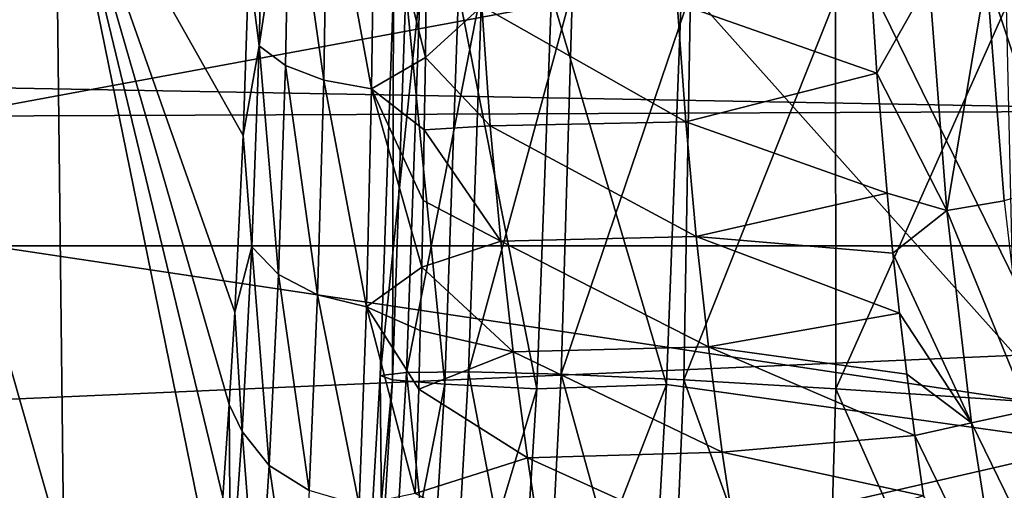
# Model space of a CAD drawing. Header units: metres. Extents: x -160 to 52, y -25 to 25.
# Tile 73 of 168: x -21.65 to -19.44, y -1.97 to -0.92. Entities that reach past the tile are written whole.
import ezdxf

# ---------------------------------------------------------------- set-up
doc = ezdxf.new("R2010")
doc.units = ezdxf.units.M
doc.layers.add('solid_509089_SW0001', color=7, linetype='CONTINUOUS')

msp = doc.modelspace()

# ---------------------------------------------------------------- linework, layer by layer
at = {"layer": 'solid_509089_SW0001'}
for points in [[(-159.199997, 1.424548, -24.458549), (-2.2, 1.424548, -24.458549), (-2.2, -1.424548, -24.458549)], [(-159.199997, -1.424548, -24.458549), (-159.199997, 1.424548, -24.458549), (-2.2, -1.424548, -24.458549)], [(-19.239134, -1.869086, 45.137527), (-20.164566, -0.833827, 39.726883), (-20.153999, 0, 39.743484)], [(-19.239134, -1.869086, 45.137527), (-20.153999, 0, 39.743484), (-19.188213, 0, 45.201702)], [(-26.333055, -1.971122, 158.277527), (-15.685304, 0, 204.884201), (-26.440783, 0, 158.299973)], [(-26.333055, -1.971122, 158.277527), (-15.616341, -1.503464, 204.904953), (-15.685304, 0, 204.884201)], [(-16.378086, -1.111879, 247.145798), (-16.370977, 0, 247.179916), (-23.610439, -0.029602, 212.435699)], [(-23.602936, -1.142028, 212.471695), (-16.378086, -1.111879, 247.145798), (-23.610439, -0.029602, 212.435699)], [(-22.141342, -0.036044, 207.972733), (-21.567768, -0.431672, 207.539078), (-21.547949, -2.115592, 207.634201)], [(-22.141342, -0.036044, 207.972733), (-21.547949, -2.115592, 207.634201), (-22.110432, -2.567004, 208.121078)], [(-21.567768, -0.431672, 207.539078), (-21.133884, -0.796733, 203.476257), (-21.146467, -1.177199, 203.637054)], [(-21.567768, -0.431672, 207.539078), (-21.146467, -1.177199, 203.637054), (-21.165541, -1.572741, 203.87883)], [(-21.567768, -0.431672, 207.539078), (-21.165541, -1.572741, 203.87883), (-21.177994, -1.779547, 204.036316)], [(-21.567768, -0.431672, 207.539078), (-21.177994, -1.779547, 204.036316), (-21.192417, -1.986807, 204.218018)], [(-21.567768, -0.431672, 207.539078), (-21.192417, -1.986807, 204.218018), (-21.208822, -2.192785, 204.423843)], [(-21.547949, -2.115592, 207.634201), (-21.567768, -0.431672, 207.539078), (-21.208822, -2.192785, 204.423843)], [(-21.099945, -0.496866, 203.274231), (-21.110573, -0.977095, 203.416519), (-21.133884, -0.796733, 203.476257)], [(-21.042118, -0.520182, 203.163513), (-21.110573, -0.977095, 203.416519), (-21.099945, -0.496866, 203.274231)], [(-21.042118, -0.520182, 203.163513), (-21.052067, -1.021125, 203.311111), (-21.110573, -0.977095, 203.416519)], [(-20.9664, -1.053894, 203.221313), (-21.052067, -1.021125, 203.311111), (-21.042118, -0.520182, 203.163513)], [(-20.957701, -0.537579, 203.07019), (-20.9664, -1.053894, 203.221313), (-21.042118, -0.520182, 203.163513)], [(-20.858978, -1.073257, 203.153229), (-20.9664, -1.053894, 203.221313), (-20.957701, -0.537579, 203.07019)], [(-20.851875, -0.547916, 203.000427), (-20.858978, -1.073257, 203.153229), (-20.957701, -0.537579, 203.07019)], [(-20.851875, -0.547916, 203.000427), (-20.738672, -1.002636, 203.083862), (-20.858978, -1.073257, 203.153229)], [(-20.851875, -0.547916, 203.000427), (-20.736727, -0.839985, 203.030777), (-20.738672, -1.002636, 203.083862)], [(-20.174726, -0.881104, 202.920731), (-19.744661, -0.769916, 202.794678), (-19.727406, -1.037941, 202.877472)], [(-19.610884, -0.830233, 202.80101), (-19.727406, -1.037941, 202.877472), (-19.744661, -0.769916, 202.794678)], [(-21.110573, -0.977095, 203.416519), (-21.146467, -1.177199, 203.637054), (-21.133884, -0.796733, 203.476257)], [(-19.363937, -0.794793, 202.875931), (-19.325264, -1.290157, 203.061523), (-19.481951, -0.816663, 202.822571)], [(-20.198957, -1.735007, 39.67548), (-20.456381, -0.862076, 37.907486), (-20.164566, -0.833827, 39.726883)], [(-19.239134, -1.869086, 45.137527), (-20.198957, -1.735007, 39.67548), (-20.164566, -0.833827, 39.726883)], [(-19.610884, -0.830233, 202.80101), (-19.570671, -1.345257, 202.993988), (-19.727406, -1.037941, 202.877472)], [(-19.481951, -0.816663, 202.822571), (-19.570671, -1.345257, 202.993988), (-19.610884, -0.830233, 202.80101)], [(-19.481951, -0.816663, 202.822571), (-19.442326, -1.32415, 203.012726), (-19.570671, -1.345257, 202.993988)], [(-19.325264, -1.290157, 203.061523), (-19.442326, -1.32415, 203.012726), (-19.481951, -0.816663, 202.822571)], [(-20.83971, -1.714808, 33.19194), (-20.750359, -0.845635, 31.980774), (-20.809803, -0.848145, 33.23024)], [(-20.83971, -1.714808, 33.19194), (-20.780987, -1.708189, 31.937696), (-20.750359, -0.845635, 31.980774)], [(-20.812117, -1.724166, 34.599327), (-20.83971, -1.714808, 33.19194), (-20.809803, -0.848145, 33.23024)], [(-20.812117, -1.724166, 34.599327), (-20.809803, -0.848145, 33.23024), (-20.782444, -0.852292, 34.63979)], [(-20.695061, -1.734424, 36.157265), (-20.812117, -1.724166, 34.599327), (-20.782444, -0.852292, 34.63979)], [(-20.695061, -1.734424, 36.157265), (-20.782444, -0.852292, 34.63979), (-20.664322, -0.857082, 36.203629)], [(-20.780987, -1.708189, 31.937696), (-20.612486, -0.846074, 30.892071), (-20.750359, -0.845635, 31.980774)], [(-20.780987, -1.708189, 31.937696), (-20.642429, -1.706712, 30.835461), (-20.612486, -0.846074, 30.892071)], [(-20.738672, -1.002636, 203.083862), (-20.736727, -0.839985, 203.030777), (-20.612597, -0.887817, 203.018234)], [(-20.489168, -1.744717, 37.855789), (-20.695061, -1.734424, 36.157265), (-20.664322, -0.857082, 36.203629)], [(-20.489168, -1.744717, 37.855789), (-20.664322, -0.857082, 36.203629), (-20.456381, -0.862076, 37.907486)], [(-20.642429, -1.706712, 30.835461), (-20.409039, -0.850319, 29.959272), (-20.612486, -0.846074, 30.892071)], [(-20.642429, -1.706712, 30.835461), (-20.434263, -1.711977, 29.880281), (-20.409039, -0.850319, 29.959272)], [(-20.434263, -1.711977, 29.880281), (-20.144897, -0.858746, 29.143732), (-20.409039, -0.850319, 29.959272)], [(-20.434263, -1.711977, 29.880281), (-20.159876, -1.724724, 29.038311), (-20.144897, -0.858746, 29.143732)], [(-20.159876, -1.724724, 29.038311), (-19.820057, -0.871141, 28.419716), (-20.144897, -0.858746, 29.143732)], [(-20.1558, -1.147069, 203.011566), (-20.612597, -0.887817, 203.018234), (-20.174726, -0.881104, 202.920731)], [(-20.198957, -1.735007, 39.67548), (-20.489168, -1.744717, 37.855789), (-20.456381, -0.862076, 37.907486)], [(-20.1558, -1.147069, 203.011566), (-20.174726, -0.881104, 202.920731), (-19.727406, -1.037941, 202.877472)], [(-20.159876, -1.724724, 29.038311), (-19.819901, -1.744587, 28.290545), (-19.820057, -0.871141, 28.419716)], [(-19.819901, -1.744587, 28.290545), (-19.43738, -0.887453, 27.779621), (-19.820057, -0.871141, 28.419716)], [(-20.738672, -1.002636, 203.083862), (-20.612597, -0.887817, 203.018234), (-20.593367, -1.155582, 203.110519)], [(-20.1558, -1.147069, 203.011566), (-20.593367, -1.155582, 203.110519), (-20.612597, -0.887817, 203.018234)], [(-19.819901, -1.744587, 28.290545), (-19.417389, -1.77162, 27.630709), (-19.43738, -0.887453, 27.779621)], [(-21.110573, -0.977095, 203.416519), (-21.127213, -1.426825, 203.638), (-21.146467, -1.177199, 203.637054)], [(-21.067747, -1.488445, 203.540054), (-21.127213, -1.426825, 203.638), (-21.110573, -0.977095, 203.416519)], [(-21.052067, -1.021125, 203.311111), (-21.067747, -1.488445, 203.540054), (-21.110573, -0.977095, 203.416519)], [(-20.858978, -1.073257, 203.153229), (-20.738672, -1.002636, 203.083862), (-20.741114, -1.164959, 203.146622)], [(-20.741114, -1.164959, 203.146622), (-20.738672, -1.002636, 203.083862), (-20.593367, -1.155582, 203.110519)], [(-20.980326, -1.534152, 203.455078), (-21.067747, -1.488445, 203.540054), (-21.052067, -1.021125, 203.311111)], [(-20.9664, -1.053894, 203.221313), (-20.980326, -1.534152, 203.455078), (-21.052067, -1.021125, 203.311111)], [(-20.870667, -1.560909, 203.389084), (-20.980326, -1.534152, 203.455078), (-20.9664, -1.053894, 203.221313)], [(-20.858978, -1.073257, 203.153229), (-20.870667, -1.560909, 203.389084), (-20.9664, -1.053894, 203.221313)], [(-20.1558, -1.147069, 203.011566), (-19.727406, -1.037941, 202.877472), (-19.704872, -1.306825, 202.98558)], [(-19.570671, -1.345257, 202.993988), (-19.704872, -1.306825, 202.98558), (-19.727406, -1.037941, 202.877472)], [(-20.858978, -1.073257, 203.153229), (-20.746778, -1.472027, 203.293472), (-20.870667, -1.560909, 203.389084)], [(-20.858978, -1.073257, 203.153229), (-20.741114, -1.164959, 203.146622), (-20.743809, -1.322795, 203.217392)], [(-20.858978, -1.073257, 203.153229), (-20.743809, -1.322795, 203.217392), (-20.746778, -1.472027, 203.293472)], [(-23.602936, -1.142028, 212.471695), (-16.399431, -2.220203, 247.04335), (-16.378086, -1.111879, 247.145798)], [(-23.602936, -1.142028, 212.471695), (-23.5812, -2.250463, 212.576019), (-16.399431, -2.220203, 247.04335)], [(-20.743809, -1.322795, 203.217392), (-20.741114, -1.164959, 203.146622), (-20.569647, -1.413981, 203.22435)], [(-20.741114, -1.164959, 203.146622), (-20.593367, -1.155582, 203.110519), (-20.569647, -1.413981, 203.22435)], [(-20.132446, -1.403869, 203.123642), (-20.593367, -1.155582, 203.110519), (-20.1558, -1.147069, 203.011566)], [(-20.132446, -1.403869, 203.123642), (-20.569647, -1.413981, 203.22435), (-20.593367, -1.155582, 203.110519)], [(-20.132446, -1.403869, 203.123642), (-20.1558, -1.147069, 203.011566), (-19.704872, -1.306825, 202.98558)], [(-21.127213, -1.426825, 203.638), (-21.165541, -1.572741, 203.87883), (-21.146467, -1.177199, 203.637054)], [(-20.746778, -1.472027, 203.293472), (-20.743809, -1.322795, 203.217392), (-20.569647, -1.413981, 203.22435)], [(-20.132446, -1.403869, 203.123642), (-19.704872, -1.306825, 202.98558), (-19.691629, -1.440751, 203.049133)], [(-19.570671, -1.345257, 202.993988), (-19.691629, -1.440751, 203.049133), (-19.704872, -1.306825, 202.98558)], [(-19.442326, -1.32415, 203.012726), (-19.387848, -1.793059, 203.27417), (-19.570671, -1.345257, 202.993988)], [(-19.570671, -1.345257, 202.993988), (-19.515467, -1.820477, 203.258926), (-19.691629, -1.440751, 203.049133)], [(-19.387848, -1.793059, 203.27417), (-19.515467, -1.820477, 203.258926), (-19.570671, -1.345257, 202.993988)], [(-20.105045, -1.650539, 203.255157), (-20.569647, -1.413981, 203.22435), (-20.132446, -1.403869, 203.123642)], [(-20.132446, -1.403869, 203.123642), (-19.691629, -1.440751, 203.049133), (-19.676918, -1.575326, 203.119736)], [(-20.105045, -1.650539, 203.255157), (-20.132446, -1.403869, 203.123642), (-19.676918, -1.575326, 203.119736)], [(-159.199997, -1.424548, -24.458549), (-2.2, -1.424548, -24.458549), (-2.2, -4.25438, -24.12779)], [(-159.199997, -4.25438, -24.12779), (-159.199997, -1.424548, -24.458549), (-2.2, -4.25438, -24.12779)], [(-21.127213, -1.426825, 203.638), (-21.148975, -1.839868, 203.924866), (-21.165541, -1.572741, 203.87883)], [(-21.088396, -1.916081, 203.835587), (-21.148975, -1.839868, 203.924866), (-21.127213, -1.426825, 203.638)], [(-21.067747, -1.488445, 203.540054), (-21.088396, -1.916081, 203.835587), (-21.127213, -1.426825, 203.638)], [(-20.746778, -1.472027, 203.293472), (-20.569647, -1.413981, 203.22435), (-20.541828, -1.662071, 203.357864)], [(-20.105045, -1.650539, 203.255157), (-20.541828, -1.662071, 203.357864), (-20.569647, -1.413981, 203.22435)], [(-19.515467, -1.820477, 203.258926), (-19.676918, -1.575326, 203.119736), (-19.691629, -1.440751, 203.049133)], [(-20.870667, -1.560909, 203.389084), (-20.746778, -1.472027, 203.293472), (-20.750235, -1.613972, 203.37442)], [(-20.750235, -1.613972, 203.37442), (-20.746778, -1.472027, 203.293472), (-20.541828, -1.662071, 203.357864)], [(-20.998936, -1.972457, 203.756058), (-21.088396, -1.916081, 203.835587), (-21.067747, -1.488445, 203.540054)], [(-20.980326, -1.534152, 203.455078), (-20.998936, -1.972457, 203.756058), (-21.067747, -1.488445, 203.540054)], [(-26.333055, -1.971122, 158.277527), (-15.416694, -2.920738, 204.962906), (-15.616341, -1.503464, 204.904953)], [(-20.886673, -2.005168, 203.692139), (-20.998936, -1.972457, 203.756058), (-20.980326, -1.534152, 203.455078)], [(-20.870667, -1.560909, 203.389084), (-20.886673, -2.005168, 203.692139), (-20.980326, -1.534152, 203.455078)], [(-20.870667, -1.560909, 203.389084), (-20.761189, -1.979106, 203.623199), (-20.886673, -2.005168, 203.692139)], [(-20.870667, -1.560909, 203.389084), (-20.750235, -1.613972, 203.37442), (-20.753656, -1.745597, 203.457138)], [(-20.870667, -1.560909, 203.389084), (-20.753656, -1.745597, 203.457138), (-20.761189, -1.979106, 203.623199)], [(-21.148975, -1.839868, 203.924866), (-21.177994, -1.779547, 204.036316), (-21.165541, -1.572741, 203.87883)], [(-20.105045, -1.650539, 203.255157), (-19.676918, -1.575326, 203.119736), (-19.660517, -1.711716, 203.198456)], [(-19.515467, -1.820477, 203.258926), (-19.660517, -1.711716, 203.198456), (-19.676918, -1.575326, 203.119736)], [(-20.753656, -1.745597, 203.457138), (-20.750235, -1.613972, 203.37442), (-20.541828, -1.662071, 203.357864)], [(-20.073986, -1.886576, 203.404221), (-20.541828, -1.662071, 203.357864), (-20.105045, -1.650539, 203.255157)], [(-20.105045, -1.650539, 203.255157), (-19.660517, -1.711716, 203.198456), (-19.642424, -1.849015, 203.285294)], [(-20.073986, -1.886576, 203.404221), (-20.105045, -1.650539, 203.255157), (-19.642424, -1.849015, 203.285294)], [(-20.753656, -1.745597, 203.457138), (-20.541828, -1.662071, 203.357864), (-20.510307, -1.899332, 203.50914)], [(-20.073986, -1.886576, 203.404221), (-20.510307, -1.899332, 203.50914), (-20.541828, -1.662071, 203.357864)], [(-20.89098, -2.581248, 33.104622), (-20.83971, -1.714808, 33.19194), (-20.812117, -1.724166, 34.599327)], [(-20.89098, -2.581248, 33.104622), (-20.831629, -2.569226, 31.845509), (-20.83971, -1.714808, 33.19194)], [(-20.831629, -2.569226, 31.845509), (-20.780987, -1.708189, 31.937696), (-20.83971, -1.714808, 33.19194)], [(-20.831629, -2.569226, 31.845509), (-20.691441, -2.563575, 30.732159), (-20.780987, -1.708189, 31.937696)], [(-20.691441, -2.563575, 30.732159), (-20.642429, -1.706712, 30.835461), (-20.780987, -1.708189, 31.937696)], [(-20.691441, -2.563575, 30.732159), (-20.478672, -2.566535, 29.759186), (-20.642429, -1.706712, 30.835461)], [(-20.478672, -2.566535, 29.759186), (-20.434263, -1.711977, 29.880281), (-20.642429, -1.706712, 30.835461)], [(-20.478672, -2.566535, 29.759186), (-20.195787, -2.579223, 28.896955), (-20.434263, -1.711977, 29.880281)], [(-20.195787, -2.579223, 28.896955), (-20.159876, -1.724724, 29.038311), (-20.434263, -1.711977, 29.880281)], [(-19.515467, -1.820477, 203.258926), (-19.642424, -1.849015, 203.285294), (-19.660517, -1.711716, 203.198456)], [(-20.864315, -2.596354, 34.512245), (-20.89098, -2.581248, 33.104622), (-20.812117, -1.724166, 34.599327)], [(-20.864315, -2.596354, 34.512245), (-20.812117, -1.724166, 34.599327), (-20.695061, -1.734424, 36.157265)], [(-20.748978, -2.611996, 36.068367), (-20.864315, -2.596354, 34.512245), (-20.695061, -1.734424, 36.157265)], [(-20.748978, -2.611996, 36.068367), (-20.695061, -1.734424, 36.157265), (-20.489168, -1.744717, 37.855789)], [(-20.545198, -2.626878, 37.766636), (-20.489168, -1.744717, 37.855789), (-20.198957, -1.735007, 39.67548)], [(-20.219267, -2.094538, 39.645622), (-20.545198, -2.626878, 37.766636), (-20.198957, -1.735007, 39.67548)], [(-19.239134, -1.869086, 45.137527), (-20.219267, -2.094538, 39.645622), (-20.198957, -1.735007, 39.67548)], [(-20.195787, -2.579223, 28.896955), (-19.844011, -2.601269, 28.131493), (-20.159876, -1.724724, 29.038311)], [(-19.844011, -2.601269, 28.131493), (-19.819901, -1.744587, 28.290545), (-20.159876, -1.724724, 29.038311)], [(-20.761189, -1.979106, 203.623199), (-20.753656, -1.745597, 203.457138), (-20.510307, -1.899332, 203.50914)], [(-20.545198, -2.626878, 37.766636), (-20.748978, -2.611996, 36.068367), (-20.489168, -1.744717, 37.855789)], [(-19.844011, -2.601269, 28.131493), (-19.426584, -2.632916, 27.457205), (-19.819901, -1.744587, 28.290545)], [(-19.426584, -2.632916, 27.457205), (-19.417389, -1.77162, 27.630709), (-19.819901, -1.744587, 28.290545)], [(-21.175005, -2.212716, 204.263535), (-21.192417, -1.986807, 204.218018), (-21.177994, -1.779547, 204.036316)], [(-21.148975, -1.839868, 203.924866), (-21.175005, -2.212716, 204.263535), (-21.177994, -1.779547, 204.036316)], [(-19.387848, -1.793059, 203.27417), (-19.321404, -2.218313, 203.593048), (-19.515467, -1.820477, 203.258926)], [(-19.515467, -1.820477, 203.258926), (-19.44824, -2.25084, 203.581558), (-19.642424, -1.849015, 203.285294)], [(-19.321404, -2.218313, 203.593048), (-19.44824, -2.25084, 203.581558), (-19.515467, -1.820477, 203.258926)], [(-21.113266, -2.300658, 204.183289), (-21.175005, -2.212716, 204.263535), (-21.148975, -1.839868, 203.924866)], [(-21.088396, -1.916081, 203.835587), (-21.113266, -2.300658, 204.183289), (-21.148975, -1.839868, 203.924866)], [(-20.073986, -1.886576, 203.404221), (-19.642424, -1.849015, 203.285294), (-19.622976, -1.984213, 203.378647)], [(-19.44824, -2.25084, 203.581558), (-19.622976, -1.984213, 203.378647), (-19.642424, -1.849015, 203.285294)], [(-19.239134, -1.869086, 45.137527), (-19.386158, -3.730697, 44.952457), (-20.219267, -2.094538, 39.645622)], [(-20.039633, -2.111474, 203.569077), (-20.510307, -1.899332, 203.50914), (-20.073986, -1.886576, 203.404221)], [(-20.039633, -2.111474, 203.569077), (-20.073986, -1.886576, 203.404221), (-19.622976, -1.984213, 203.378647)], [(-21.021677, -2.365598, 204.109177), (-21.113266, -2.300658, 204.183289), (-21.088396, -1.916081, 203.835587)], [(-20.998936, -1.972457, 203.756058), (-21.021677, -2.365598, 204.109177), (-21.088396, -1.916081, 203.835587)], [(-20.761189, -1.979106, 203.623199), (-20.510307, -1.899332, 203.50914), (-20.47546, -2.125243, 203.676376)], [(-20.039633, -2.111474, 203.569077), (-20.47546, -2.125243, 203.676376), (-20.510307, -1.899332, 203.50914)], [(-26.027721, -3.766787, 158.213913), (-15.416694, -2.920738, 204.962906), (-26.333055, -1.971122, 158.277527)]]:
    msp.add_3dface(points, dxfattribs=at)

doc.saveas('drawing.dxf')
